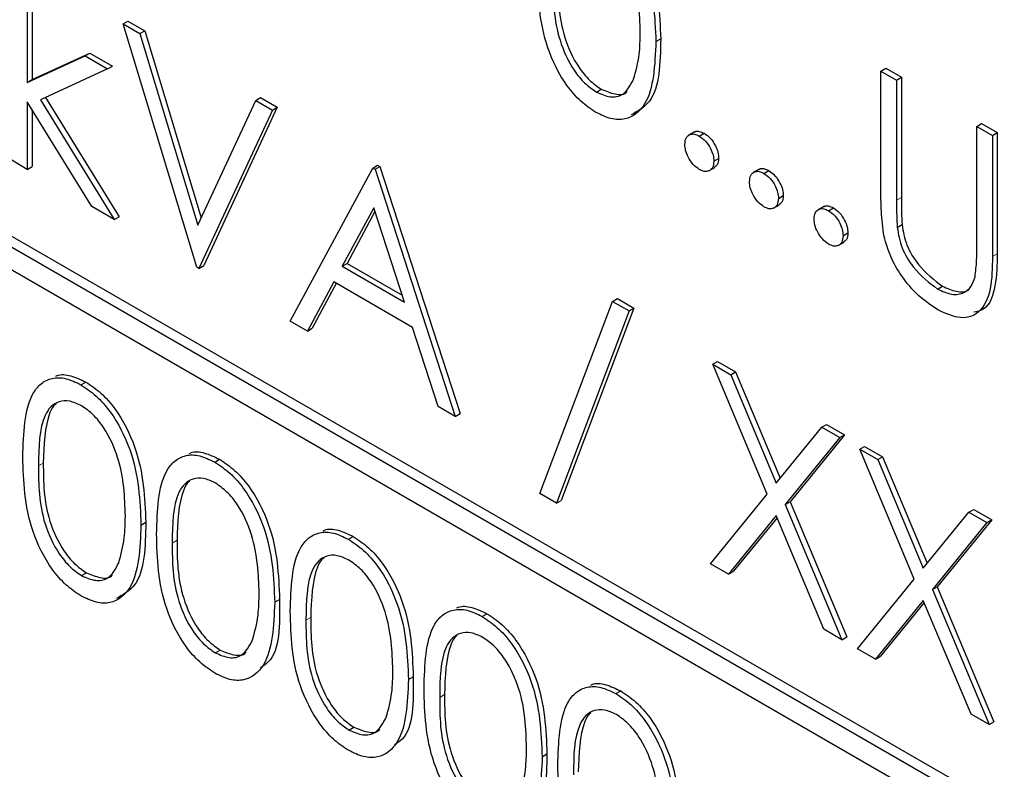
# Paper-space layout 'Blatt4' of a CAD drawing. Header units: millimetres. Extents: x 5 to 418, y 2 to 292.
# Tile 27 of 59: x 89.5 to 92.39, y 190.94 to 193.14. Entities that reach past the tile are written whole.
import ezdxf

# ---------------------------------------------------------------- set-up
doc = ezdxf.new("R2010")
doc.units = ezdxf.units.MM

psp = doc.layouts.new('Blatt4')

# ---------------------------------------------------------------- linework, layer by layer
at = {"color": 7, "linetype": 'Continuous', "lineweight": 25}
for p, q in [((99.104, 186.9475), (85.5276, 194.785)), ((99.0757, 186.9312), (85.4993, 194.7687)), ((85.4993, 194.7034), (99.0757, 186.8659)), ((89.5251, 193.3027), (89.5251, 192.9541)), ((89.5393, 193.3109), (89.5393, 192.9623)), ((89.8058, 193.1256), (89.8199, 193.1338)), ((89.8199, 193.1338), (89.8689, 193.1055)), ((89.8058, 193.1256), (89.8548, 193.0973)), ((90.0212, 192.4133), (89.8058, 193.1256)), ((89.8548, 193.0973), (89.8689, 193.1055)), ((89.8689, 193.1055), (90.0345, 192.5577)), ((89.8548, 193.0973), (90.0245, 192.5361)), ((91.3658, 193.074), (91.3799, 193.0822)), ((89.5251, 192.9541), (89.6944, 193.0316)), ((89.5393, 192.9623), (89.7086, 193.0398)), ((89.6944, 193.0316), (89.7086, 193.0398)), ((89.6944, 193.0316), (89.7601, 192.9937)), ((89.7086, 193.0398), (89.7743, 193.0018)), ((89.7601, 192.9937), (89.5637, 192.9036)), ((89.7601, 192.9937), (89.7743, 193.0018)), ((92.025, 192.9876), (92.0392, 192.9958)), ((92.025, 192.9876), (92.0707, 192.9612)), ((92.025, 192.6325), (92.025, 192.9876)), ((92.0392, 192.9958), (92.0849, 192.9694)), ((89.5251, 192.9541), (89.5393, 192.9623)), ((92.0707, 192.9612), (92.0849, 192.9694)), ((92.0707, 192.9612), (92.0707, 192.609)), ((92.0849, 192.9694), (92.0849, 192.6172)), ((91.1916, 192.9261), (91.2057, 192.9342)), ((89.7141, 192.5906), (89.5251, 192.8977)), ((89.5251, 192.8977), (89.5251, 192.6997)), ((89.5637, 192.9036), (89.7797, 192.5528)), ((89.5786, 192.9104), (89.7938, 192.5609)), ((90.0245, 192.5361), (90.1942, 192.9014)), ((90.1942, 192.9014), (90.2083, 192.9096)), ((90.1942, 192.9014), (90.2431, 192.8731)), ((90.2083, 192.9096), (90.2573, 192.8813)), ((89.5393, 192.8747), (89.5393, 192.7079)), ((90.2431, 192.8731), (90.0277, 192.4096)), ((90.2573, 192.8813), (90.0419, 192.4177)), ((90.2431, 192.8731), (90.2573, 192.8813)), ((92.3057, 192.8256), (92.3198, 192.8338)), ((92.3057, 192.4733), (92.3057, 192.8256)), ((92.3057, 192.8256), (92.3514, 192.7992)), ((92.3198, 192.8338), (92.3655, 192.8074)), ((91.479, 192.8095), (91.4613, 192.7993)), ((91.4931, 192.7972), (91.5072, 192.8054)), ((92.3514, 192.7992), (92.3655, 192.8074)), ((92.3514, 192.7992), (92.3514, 192.4441)), ((92.3655, 192.8074), (92.3655, 192.4523)), ((89.5251, 192.6997), (89.4794, 192.7261)), ((91.5355, 192.7238), (91.5496, 192.7319)), ((89.5251, 192.6997), (89.5393, 192.7079)), ((90.2953, 192.2551), (90.5368, 192.7036)), ((90.5368, 192.7036), (90.551, 192.7117)), ((90.5368, 192.7036), (90.5434, 192.6998)), ((90.5434, 192.6998), (90.5575, 192.708)), ((90.5434, 192.6998), (90.7783, 191.9762)), ((90.551, 192.7117), (90.5575, 192.708)), ((90.5575, 192.708), (90.7925, 191.9844)), ((91.5211, 192.6952), (91.5388, 192.7054)), ((91.6683, 192.7002), (91.6506, 192.69)), ((91.6824, 192.688), (91.6965, 192.6961)), ((91.7248, 192.6145), (91.7389, 192.6227)), ((89.7797, 192.5528), (89.7141, 192.5906)), ((90.5396, 192.5874), (90.4474, 192.416)), ((90.6293, 192.311), (90.5396, 192.5874)), ((91.7104, 192.5859), (91.728, 192.5961)), ((91.8576, 192.591), (91.8399, 192.5808)), ((91.8716, 192.5787), (91.8858, 192.5869)), ((89.7797, 192.5528), (89.7938, 192.5609)), ((90.5433, 192.5761), (90.4615, 192.4242)), ((92.0728, 192.5296), (92.0869, 192.5378)), ((91.9141, 192.5052), (91.9282, 192.5134)), ((91.8997, 192.4766), (91.9173, 192.4868)), ((90.0277, 192.4096), (90.0212, 192.4133)), ((90.0277, 192.4096), (90.0419, 192.4177)), ((90.4474, 192.416), (90.4615, 192.4242)), ((90.4474, 192.416), (90.6293, 192.311)), ((90.4615, 192.4242), (90.6228, 192.3311)), ((90.4226, 192.37), (90.3452, 192.2263)), ((90.43, 192.3657), (90.3593, 192.2345)), ((90.6534, 192.2368), (90.4226, 192.37)), ((92.1907, 192.3493), (92.2048, 192.3575)), ((91.2393, 192.3131), (91.2535, 192.3213)), ((91.2535, 192.3213), (91.3016, 192.2935)), ((91.0264, 191.7501), (91.2393, 192.3131)), ((91.3016, 192.2935), (91.0887, 191.7305)), ((91.2393, 192.3131), (91.2875, 192.2853)), ((91.2875, 192.2853), (91.3016, 192.2935)), ((91.2875, 192.2853), (91.0745, 191.7224)), ((90.3452, 192.2263), (90.2953, 192.2551)), ((90.3452, 192.2263), (90.3593, 192.2345)), ((90.7287, 192.0049), (90.6534, 192.2368)), ((91.5322, 192.1289), (91.5464, 192.1371)), ((91.5322, 192.1289), (91.585, 192.0985)), ((91.6919, 191.7487), (91.5322, 192.1289)), ((91.5464, 192.1371), (91.5991, 192.1067)), ((91.585, 192.0985), (91.5991, 192.1067)), ((91.585, 192.0985), (91.7183, 191.7811)), ((91.5991, 192.1067), (91.7298, 191.7953)), ((89.6823, 192.0688), (89.6964, 192.077)), ((90.7783, 191.9762), (90.7287, 192.0049)), ((90.7783, 191.9762), (90.7925, 191.9844)), ((91.8515, 191.9446), (91.8657, 191.9528)), ((91.8657, 191.9528), (91.9184, 191.9223)), ((91.7183, 191.7811), (91.8515, 191.9446)), ((91.9184, 191.9223), (91.7588, 191.7264)), ((91.8515, 191.9446), (91.9043, 191.9142)), ((91.9043, 191.9142), (91.9184, 191.9223)), ((91.9043, 191.9142), (91.7447, 191.7182)), ((91.963, 191.8803), (91.9772, 191.8884)), ((91.9772, 191.8884), (92.0299, 191.858)), ((91.963, 191.8803), (92.0157, 191.8498)), ((92.1227, 191.5), (91.963, 191.8803)), ((90.0739, 191.8427), (90.0881, 191.8509)), ((92.0157, 191.8498), (92.0299, 191.858)), ((92.0157, 191.8498), (92.149, 191.5324)), ((92.0299, 191.858), (92.1606, 191.5466)), ((91.0745, 191.7224), (91.0264, 191.7501)), ((91.5257, 191.5448), (91.6919, 191.7487)), ((91.0745, 191.7224), (91.0887, 191.7305)), ((91.7447, 191.7182), (91.7588, 191.7264)), ((91.7447, 191.7182), (91.9108, 191.3225)), ((91.7588, 191.7264), (91.9249, 191.3307)), ((92.149, 191.5324), (92.2823, 191.6959)), ((92.2823, 191.6959), (92.2965, 191.7041)), ((92.2823, 191.6959), (92.3351, 191.6655)), ((92.2965, 191.7041), (92.3492, 191.6736)), ((89.858, 191.6581), (89.8722, 191.6663)), ((91.7183, 191.6859), (91.5784, 191.5144)), ((91.7208, 191.6798), (91.5926, 191.5225)), ((91.8581, 191.3529), (91.7183, 191.6859)), ((92.3351, 191.6655), (92.1755, 191.4695)), ((92.3492, 191.6736), (92.1896, 191.4777)), ((92.3351, 191.6655), (92.3492, 191.6736)), ((90.4656, 191.6166), (90.4797, 191.6248)), ((91.5784, 191.5144), (91.5257, 191.5448)), ((89.6838, 191.5102), (89.698, 191.5183)), ((91.5784, 191.5144), (91.5926, 191.5225)), ((91.9565, 191.2961), (92.1227, 191.5)), ((92.1755, 191.4695), (92.1896, 191.4777)), ((92.1755, 191.4695), (92.3416, 191.0738)), ((92.1896, 191.4777), (92.3557, 191.082)), ((90.2496, 191.432), (90.2638, 191.4402)), ((92.149, 191.4372), (92.0092, 191.2657)), ((92.1516, 191.4312), (92.0234, 191.2738)), ((92.2889, 191.1042), (92.149, 191.4372)), ((90.8572, 191.3906), (90.8713, 191.3987)), ((91.9108, 191.3225), (91.8581, 191.3529)), ((91.9108, 191.3225), (91.9249, 191.3307)), ((90.0755, 191.2841), (90.0896, 191.2922)), ((92.0092, 191.2657), (91.9565, 191.2961)), ((92.0092, 191.2657), (92.0234, 191.2738)), ((90.6413, 191.2059), (90.6554, 191.2141)), ((91.2488, 191.1645), (91.2629, 191.1726)), ((92.3416, 191.0738), (92.2889, 191.1042)), ((92.3416, 191.0738), (92.3557, 191.082)), ((90.4671, 191.058), (90.4812, 191.0662)), ((91.0329, 190.9799), (91.047, 190.988))]:
    psp.add_line(p, q, dxfattribs=at)
at = {"color": 7, "linetype": 'Continuous', "lineweight": 18}
for p, q in [((92.0707, 192.609), (92.0849, 192.6172)), ((92.3514, 192.4441), (92.3655, 192.4523)), ((89.5578, 191.8317), (89.5719, 191.8398)), ((89.9494, 191.6056), (89.9635, 191.6137)), ((90.341, 191.3795), (90.3552, 191.3877)), ((90.7327, 191.1534), (90.7468, 191.1616))]:
    psp.add_line(p, q, dxfattribs=at)
psp.add_open_spline([(76.4319, 210.5832), (78.508, 209.2545), (82.6612, 206.5964), (90.2446, 202.0212), (99.2117, 196.873), (106.2776, 193.1669), (109.8128, 191.3127)], degree=3, knots=[0, 0, 0, 0, 0.1970476, 0.3942021, 0.6969067, 1, 1, 1, 1], dxfattribs=at)
at = {"color": 7, "linetype": 'Continuous', "lineweight": 25}
for points, knots in [([(76.5983, 210.2204), (77.9548, 209.3468), (80.8923, 207.4549), (85.5215, 204.5997), (90.4663, 201.6459), (95.5049, 198.7409), (100.6343, 195.8873), (105.4568, 193.2869), (108.6058, 191.6618), (109.9842, 190.9505)], [0, 0, 0, 0, 0.129176, 0.279748, 0.430402, 0.581177, 0.731953, 0.88267, 1, 1, 1, 1]), ([(91.1901, 193.4847), (91.205, 193.4747), (91.235, 193.4546), (91.2896, 193.3924), (91.3585, 193.2546), (91.3629, 193.1462), (91.3658, 193.074)], [0, 0, 0, 0, 0.1256, 0.251197, 0.500581, 1, 1, 1, 1]), ([(91.2042, 193.4929), (91.2192, 193.4828), (91.2492, 193.4628), (91.3038, 193.4005), (91.3726, 193.2627), (91.377, 193.1544), (91.3799, 193.0822)], [0, 0, 0, 0, 0.1256, 0.251197, 0.500581, 1, 1, 1, 1]), ([(91.3201, 193.1006), (91.3182, 193.1563), (91.3154, 193.2397), (91.2677, 193.348), (91.2266, 193.3991), (91.2032, 193.4154), (91.1916, 193.4235)], [0, 0, 0, 0, 0.500072, 0.749021, 0.874598, 1, 1, 1, 1]), ([(91.1901, 192.8666), (91.1752, 192.8766), (91.1455, 192.8966), (91.0914, 192.9586), (91.0246, 193.0959), (91.0217, 193.2026), (91.0198, 193.2737)], [0, 0, 0, 0, 0.125551, 0.25109, 0.50025, 1, 1, 1, 1]), ([(91.0655, 193.2476), (91.0659, 193.1924), (91.0665, 193.1098), (91.1154, 193.0013), (91.1566, 192.9506), (91.1799, 192.9342), (91.1916, 192.9261)], [0, 0, 0, 0, 0.500291, 0.749086, 0.874606, 1, 1, 1, 1]), ([(91.0797, 193.2557), (91.0801, 193.2006), (91.0806, 193.1179), (91.1295, 193.0095), (91.1708, 192.9587), (91.1941, 192.9424), (91.2057, 192.9342)], [0, 0, 0, 0, 0.500291, 0.749086, 0.874606, 1, 1, 1, 1]), ([(91.3008, 192.9639), (91.3073, 192.9873), (91.3189, 193.029), (91.3197, 193.0787), (91.3201, 193.1006)], [0, 0, 0, 0, 0.559599, 1, 1, 1, 1]), ([(91.3658, 193.074), (91.3629, 193.0051), (91.3587, 192.9018), (91.2895, 192.8442), (91.235, 192.8449), (91.205, 192.8594), (91.1901, 192.8666)], [0, 0, 0, 0, 0.499407, 0.748743, 0.874372, 1, 1, 1, 1]), ([(91.3799, 193.0822), (91.3785, 193.0105), (91.3763, 192.9061), (91.3136, 192.8704), (91.2939, 192.8592)], [0, 0, 0, 0, 0.6868398, 1, 1, 1, 1]), ([(91.1916, 192.9261), (91.2055, 192.92), (91.2333, 192.908), (91.2763, 192.9168), (91.2915, 192.9461), (91.3008, 192.9639)], [0, 0, 0, 0, 0.280257, 0.560781, 1, 1, 1, 1]), ([(91.2057, 192.9342), (91.2193, 192.9287), (91.2465, 192.9177), (91.2743, 192.9176), (91.2817, 192.9276), (91.2819, 192.9279)], [0, 0, 0, 0, 0.492383, 0.985234, 1, 1, 1, 1]), ([(91.4777, 192.8077), (91.4785, 192.8085), (91.4821, 192.8122), (91.4927, 192.8121), (91.5024, 192.8076), (91.5072, 192.8054)], [0, 0, 0, 0, 0.1165381, 0.5580897, 1, 1, 1, 1]), ([(91.4506, 192.7727), (91.4514, 192.7795), (91.4529, 192.7931), (91.4644, 192.8025), (91.4783, 192.8043), (91.4881, 192.7996), (91.4931, 192.7972)], [0, 0, 0, 0, 0.279576, 0.559284, 0.779552, 1, 1, 1, 1]), ([(91.4931, 192.7972), (91.4993, 192.7928), (91.5119, 192.7839), (91.5256, 192.7625), (91.5343, 192.7415), (91.5351, 192.7297), (91.5355, 192.7238)], [0, 0, 0, 0, 0.2796016, 0.559212, 0.7794752, 1, 1, 1, 1]), ([(91.5072, 192.8054), (91.5135, 192.801), (91.526, 192.7921), (91.5398, 192.7707), (91.5485, 192.7497), (91.5492, 192.7379), (91.5496, 192.7319)], [0, 0, 0, 0, 0.2796016, 0.559212, 0.7794752, 1, 1, 1, 1]), ([(91.4931, 192.6993), (91.4868, 192.7038), (91.4743, 192.7127), (91.4605, 192.734), (91.452, 192.755), (91.4511, 192.7668), (91.4506, 192.7727)], [0, 0, 0, 0, 0.279581, 0.559143, 0.779575, 1, 1, 1, 1]), ([(91.5496, 192.7319), (91.549, 192.7249), (91.5479, 192.7123), (91.54, 192.7073), (91.5365, 192.7051)], [0, 0, 0, 0, 0.554441, 1, 1, 1, 1]), ([(91.5355, 192.7238), (91.5348, 192.717), (91.5333, 192.7034), (91.5217, 192.6941), (91.5078, 192.6923), (91.498, 192.6969), (91.4931, 192.6993)], [0, 0, 0, 0, 0.279469, 0.559358, 0.779674, 1, 1, 1, 1]), ([(91.667, 192.6985), (91.6678, 192.6992), (91.6714, 192.7029), (91.682, 192.7028), (91.6917, 192.6984), (91.6965, 192.6961)], [0, 0, 0, 0, 0.1165381, 0.5580897, 1, 1, 1, 1]), ([(91.6965, 192.6961), (91.7028, 192.6917), (91.7153, 192.6828), (91.729, 192.6614), (91.7378, 192.6404), (91.7385, 192.6286), (91.7389, 192.6227)], [0, 0, 0, 0, 0.2796016, 0.559212, 0.7794752, 1, 1, 1, 1]), ([(91.6399, 192.6635), (91.6407, 192.6703), (91.6422, 192.6839), (91.6537, 192.6932), (91.6676, 192.695), (91.6774, 192.6903), (91.6824, 192.688)], [0, 0, 0, 0, 0.279576, 0.559284, 0.779552, 1, 1, 1, 1]), ([(91.6824, 192.688), (91.6886, 192.6835), (91.7012, 192.6746), (91.7149, 192.6532), (91.7236, 192.6323), (91.7244, 192.6204), (91.7248, 192.6145)], [0, 0, 0, 0, 0.2796016, 0.559212, 0.7794752, 1, 1, 1, 1]), ([(91.6824, 192.59), (91.6761, 192.5945), (91.6636, 192.6035), (91.6498, 192.6247), (91.6413, 192.6457), (91.6404, 192.6575), (91.6399, 192.6635)], [0, 0, 0, 0, 0.279581, 0.559143, 0.779575, 1, 1, 1, 1]), ([(91.7248, 192.6145), (91.724, 192.6077), (91.7226, 192.5941), (91.711, 192.5849), (91.6971, 192.583), (91.6873, 192.5877), (91.6824, 192.59)], [0, 0, 0, 0, 0.279469, 0.559358, 0.779674, 1, 1, 1, 1]), ([(91.7389, 192.6227), (91.7383, 192.6157), (91.7372, 192.6031), (91.7293, 192.598), (91.7258, 192.5958)], [0, 0, 0, 0, 0.554441, 1, 1, 1, 1]), ([(92.0341, 192.5034), (92.0308, 192.5282), (92.025, 192.5727), (92.025, 192.6142), (92.025, 192.6325)], [0, 0, 0, 0, 0.559499, 1, 1, 1, 1]), ([(92.0707, 192.609), (92.0707, 192.5944), (92.0706, 192.5683), (92.0721, 192.5414), (92.0728, 192.5296)], [0, 0, 0, 0, 0.560124, 1, 1, 1, 1]), ([(92.0849, 192.6172), (92.0848, 192.6026), (92.0847, 192.5765), (92.0862, 192.5496), (92.0869, 192.5378)], [0, 0, 0, 0, 0.560124, 1, 1, 1, 1]), ([(91.8292, 192.5542), (91.83, 192.561), (91.8314, 192.5746), (91.843, 192.5839), (91.8569, 192.5857), (91.8667, 192.581), (91.8716, 192.5787)], [0, 0, 0, 0, 0.279576, 0.559284, 0.779552, 1, 1, 1, 1]), ([(91.8563, 192.5892), (91.8571, 192.59), (91.8607, 192.5936), (91.8713, 192.5935), (91.8809, 192.5891), (91.8858, 192.5869)], [0, 0, 0, 0, 0.116538, 0.55809, 1, 1, 1, 1]), ([(91.8858, 192.5869), (91.8921, 192.5824), (91.9046, 192.5735), (91.9183, 192.5521), (91.927, 192.5311), (91.9278, 192.5193), (91.9282, 192.5134)], [0, 0, 0, 0, 0.2796016, 0.559212, 0.7794752, 1, 1, 1, 1]), ([(91.8716, 192.4807), (91.8654, 192.4852), (91.8529, 192.4942), (91.8391, 192.5155), (91.8306, 192.5364), (91.8297, 192.5483), (91.8292, 192.5542)], [0, 0, 0, 0, 0.279581, 0.559143, 0.779575, 1, 1, 1, 1]), ([(91.8716, 192.5787), (91.8779, 192.5743), (91.8905, 192.5654), (91.9042, 192.544), (91.9129, 192.523), (91.9137, 192.5111), (91.9141, 192.5052)], [0, 0, 0, 0, 0.2796016, 0.559212, 0.7794752, 1, 1, 1, 1]), ([(92.0728, 192.5296), (92.076, 192.5098), (92.0825, 192.4702), (92.1261, 192.3987), (92.1662, 192.3681), (92.1907, 192.3493)], [0, 0, 0, 0, 0.281057, 0.560821, 1, 1, 1, 1]), ([(92.0869, 192.5378), (92.0901, 192.5179), (92.0966, 192.4783), (92.1402, 192.4069), (92.1803, 192.3762), (92.2048, 192.3575)], [0, 0, 0, 0, 0.281057, 0.560821, 1, 1, 1, 1]), ([(91.9141, 192.5052), (91.9133, 192.4984), (91.9118, 192.4848), (91.9003, 192.4756), (91.8864, 192.4737), (91.8766, 192.4784), (91.8716, 192.4807)], [0, 0, 0, 0, 0.2794691, 0.5593578, 0.7796739, 1, 1, 1, 1]), ([(91.9282, 192.5134), (91.9276, 192.5064), (91.9265, 192.4938), (91.9186, 192.4888), (91.9151, 192.4865)], [0, 0, 0, 0, 0.554441, 1, 1, 1, 1]), ([(92.1932, 192.2875), (92.1739, 192.3002), (92.1352, 192.3256), (92.0865, 192.3829), (92.0508, 192.4446), (92.0397, 192.4838), (92.0341, 192.5034)], [0, 0, 0, 0, 0.280221, 0.559914, 0.779952, 1, 1, 1, 1]), ([(92.3005, 192.3851), (92.3024, 192.4009), (92.3059, 192.4292), (92.3057, 192.4599), (92.3057, 192.4733)], [0, 0, 0, 0, 0.559624, 1, 1, 1, 1]), ([(92.3514, 192.4441), (92.351, 192.4116), (92.3501, 192.347), (92.3194, 192.2779), (92.2601, 192.2572), (92.2155, 192.2774), (92.1932, 192.2875)], [0, 0, 0, 0, 0.281655, 0.560111, 0.78008, 1, 1, 1, 1]), ([(92.3655, 192.4523), (92.3648, 192.4204), (92.3635, 192.3568), (92.3398, 192.2901), (92.3064, 192.2833), (92.2966, 192.2813)], [0, 0, 0, 0, 0.41567, 0.82662, 1, 1, 1, 1]), ([(92.1907, 192.3493), (92.2047, 192.343), (92.2328, 192.3302), (92.2667, 192.3355), (92.2899, 192.3548), (92.2969, 192.375), (92.3005, 192.3851)], [0, 0, 0, 0, 0.279787, 0.559377, 0.779569, 1, 1, 1, 1]), ([(92.2048, 192.3575), (92.2186, 192.3514), (92.2463, 192.3393), (92.2741, 192.3402), (92.2836, 192.3489), (92.2846, 192.3497)], [0, 0, 0, 0, 0.473792, 0.947251, 1, 1, 1, 1]), ([(89.5121, 191.8578), (89.514, 191.9269), (89.5165, 192.0133), (89.564, 192.0742), (89.597, 192.0902), (89.6376, 192.0904), (89.6674, 192.076), (89.6823, 192.0688)], [0, 0, 0, 0, 0.498702, 0.624177, 0.749467, 0.874745, 1, 1, 1, 1]), ([(89.6084, 192.0938), (89.6097, 192.0945), (89.6218, 192.1007), (89.6523, 192.0977), (89.6817, 192.0839), (89.6964, 192.077)], [0, 0, 0, 0, 0.057969, 0.529028, 1, 1, 1, 1]), ([(89.6823, 192.0688), (89.6973, 192.0588), (89.7272, 192.0387), (89.7819, 191.9765), (89.8507, 191.8387), (89.8551, 191.7303), (89.858, 191.6581)], [0, 0, 0, 0, 0.1256, 0.251197, 0.500581, 1, 1, 1, 1]), ([(89.6964, 192.077), (89.7114, 192.0669), (89.7414, 192.0469), (89.796, 191.9846), (89.8648, 191.8468), (89.8692, 191.7385), (89.8722, 191.6663)], [0, 0, 0, 0, 0.1256, 0.251197, 0.500581, 1, 1, 1, 1]), ([(89.6838, 192.0076), (89.6722, 192.013), (89.6488, 192.0238), (89.6178, 192.021), (89.5931, 192.0064), (89.5595, 191.9542), (89.5585, 191.8861), (89.5578, 191.8317)], [0, 0, 0, 0, 0.125139, 0.250418, 0.375519, 0.500847, 1, 1, 1, 1]), ([(89.6091, 192.013), (89.609, 192.0128), (89.6006, 192.0079), (89.5758, 191.9589), (89.5736, 191.8927), (89.5719, 191.8398)], [0, 0, 0, 0, 0.004517, 0.204302, 1, 1, 1, 1]), ([(89.8123, 191.6847), (89.8104, 191.7404), (89.8076, 191.8238), (89.76, 191.9321), (89.7188, 191.9832), (89.6955, 191.9995), (89.6838, 192.0076)], [0, 0, 0, 0, 0.500072, 0.749021, 0.874598, 1, 1, 1, 1]), ([(89.9037, 191.6317), (89.9057, 191.7008), (89.9081, 191.7872), (89.9556, 191.8481), (89.9886, 191.8641), (90.0293, 191.8643), (90.059, 191.8499), (90.0739, 191.8427)], [0, 0, 0, 0, 0.498702, 0.624177, 0.749467, 0.874745, 1, 1, 1, 1]), ([(90, 191.8677), (90.0013, 191.8684), (90.0135, 191.8746), (90.0439, 191.8716), (90.0733, 191.8578), (90.0881, 191.8509)], [0, 0, 0, 0, 0.057969, 0.529028, 1, 1, 1, 1]), ([(89.6823, 191.4507), (89.6674, 191.4607), (89.6377, 191.4807), (89.5837, 191.5427), (89.5168, 191.68), (89.514, 191.7867), (89.5121, 191.8578)], [0, 0, 0, 0, 0.125551, 0.25109, 0.50025, 1, 1, 1, 1]), ([(89.5578, 191.8317), (89.5581, 191.7765), (89.5587, 191.6939), (89.6076, 191.5854), (89.6489, 191.5347), (89.6722, 191.5183), (89.6838, 191.5102)], [0, 0, 0, 0, 0.500291, 0.749086, 0.874606, 1, 1, 1, 1]), ([(89.5719, 191.8398), (89.5723, 191.7847), (89.5728, 191.702), (89.6217, 191.5936), (89.663, 191.5428), (89.6863, 191.5265), (89.698, 191.5183)], [0, 0, 0, 0, 0.500291, 0.749086, 0.874606, 1, 1, 1, 1]), ([(90.0739, 191.8427), (90.0889, 191.8327), (90.1189, 191.8126), (90.1735, 191.7504), (90.2423, 191.6126), (90.2467, 191.5043), (90.2496, 191.432)], [0, 0, 0, 0, 0.1256, 0.251197, 0.500581, 1, 1, 1, 1]), ([(90.0881, 191.8509), (90.103, 191.8409), (90.133, 191.8208), (90.1876, 191.7586), (90.2565, 191.6208), (90.2609, 191.5124), (90.2638, 191.4402)], [0, 0, 0, 0, 0.1256, 0.251197, 0.500581, 1, 1, 1, 1]), ([(90.0755, 191.7815), (90.0638, 191.7869), (90.0404, 191.7977), (90.0095, 191.7949), (89.9848, 191.7803), (89.9511, 191.7281), (89.9501, 191.66), (89.9494, 191.6056)], [0, 0, 0, 0, 0.125139, 0.250418, 0.375519, 0.500847, 1, 1, 1, 1]), ([(90.0008, 191.7869), (90.0006, 191.7868), (89.9922, 191.7818), (89.9674, 191.7328), (89.9653, 191.6666), (89.9635, 191.6137)], [0, 0, 0, 0, 0.004517, 0.204302, 1, 1, 1, 1]), ([(90.204, 191.4586), (90.2021, 191.5143), (90.1992, 191.5977), (90.1516, 191.706), (90.1104, 191.7571), (90.0871, 191.7734), (90.0755, 191.7815)], [0, 0, 0, 0, 0.500072, 0.749021, 0.874598, 1, 1, 1, 1]), ([(89.858, 191.6581), (89.8552, 191.5892), (89.8509, 191.4859), (89.7817, 191.4283), (89.7272, 191.429), (89.6973, 191.4435), (89.6823, 191.4507)], [0, 0, 0, 0, 0.4994065, 0.7487427, 0.8743724, 1, 1, 1, 1]), ([(89.8722, 191.6663), (89.8707, 191.5946), (89.8685, 191.4902), (89.8058, 191.4545), (89.7862, 191.4433)], [0, 0, 0, 0, 0.68684, 1, 1, 1, 1]), ([(89.7931, 191.548), (89.7995, 191.5714), (89.8111, 191.6131), (89.812, 191.6628), (89.8123, 191.6847)], [0, 0, 0, 0, 0.5595988, 1, 1, 1, 1]), ([(90.0739, 191.2247), (90.0591, 191.2346), (90.0293, 191.2546), (89.9753, 191.3166), (89.9084, 191.454), (89.9056, 191.5606), (89.9037, 191.6317)], [0, 0, 0, 0, 0.125551, 0.25109, 0.50025, 1, 1, 1, 1]), ([(90.2953, 191.4056), (90.2973, 191.4747), (90.2998, 191.5611), (90.3472, 191.6221), (90.3803, 191.6381), (90.4209, 191.6382), (90.4507, 191.6238), (90.4656, 191.6166)], [0, 0, 0, 0, 0.498702, 0.624177, 0.749467, 0.874745, 1, 1, 1, 1]), ([(90.3916, 191.6416), (90.393, 191.6423), (90.4051, 191.6485), (90.4355, 191.6455), (90.465, 191.6317), (90.4797, 191.6248)], [0, 0, 0, 0, 0.057969, 0.529028, 1, 1, 1, 1]), ([(89.9494, 191.6056), (89.9498, 191.5504), (89.9503, 191.4678), (89.9992, 191.3593), (90.0405, 191.3086), (90.0638, 191.2922), (90.0755, 191.2841)], [0, 0, 0, 0, 0.500291, 0.749086, 0.874606, 1, 1, 1, 1]), ([(89.9635, 191.6137), (89.9639, 191.5586), (89.9645, 191.476), (90.0134, 191.3675), (90.0547, 191.3168), (90.078, 191.3004), (90.0896, 191.2922)], [0, 0, 0, 0, 0.500291, 0.749086, 0.874606, 1, 1, 1, 1]), ([(90.4656, 191.6166), (90.4805, 191.6066), (90.5105, 191.5865), (90.5651, 191.5243), (90.6339, 191.3865), (90.6383, 191.2782), (90.6413, 191.2059)], [0, 0, 0, 0, 0.1256, 0.251197, 0.500581, 1, 1, 1, 1]), ([(90.4797, 191.6248), (90.4947, 191.6148), (90.5246, 191.5947), (90.5793, 191.5325), (90.6481, 191.3947), (90.6525, 191.2863), (90.6554, 191.2141)], [0, 0, 0, 0, 0.1256, 0.251197, 0.500581, 1, 1, 1, 1]), ([(90.4671, 191.5555), (90.4554, 191.5609), (90.4321, 191.5716), (90.4011, 191.5688), (90.3764, 191.5542), (90.3427, 191.502), (90.3418, 191.4339), (90.341, 191.3795)], [0, 0, 0, 0, 0.125139, 0.250418, 0.375519, 0.500847, 1, 1, 1, 1]), ([(89.6838, 191.5102), (89.6977, 191.5042), (89.7256, 191.4921), (89.7685, 191.5009), (89.7838, 191.5302), (89.7931, 191.548)], [0, 0, 0, 0, 0.280257, 0.560781, 1, 1, 1, 1]), ([(90.3924, 191.5608), (90.3922, 191.5607), (90.3839, 191.5557), (90.3591, 191.5067), (90.3569, 191.4405), (90.3552, 191.3877)], [0, 0, 0, 0, 0.004517, 0.204302, 1, 1, 1, 1]), ([(90.5956, 191.2325), (90.5937, 191.2882), (90.5909, 191.3716), (90.5432, 191.4799), (90.502, 191.531), (90.4787, 191.5473), (90.4671, 191.5555)], [0, 0, 0, 0, 0.500072, 0.749021, 0.874598, 1, 1, 1, 1]), ([(89.698, 191.5183), (89.7115, 191.5128), (89.7387, 191.5018), (89.7666, 191.5017), (89.7739, 191.5117), (89.7741, 191.512)], [0, 0, 0, 0, 0.492383, 0.985234, 1, 1, 1, 1]), ([(90.1847, 191.322), (90.1912, 191.3453), (90.2028, 191.3871), (90.2036, 191.4367), (90.204, 191.4586)], [0, 0, 0, 0, 0.559599, 1, 1, 1, 1]), ([(90.2496, 191.432), (90.2468, 191.3631), (90.2425, 191.2598), (90.1733, 191.2023), (90.1188, 191.2029), (90.0889, 191.2174), (90.0739, 191.2247)], [0, 0, 0, 0, 0.4994065, 0.7487427, 0.8743724, 1, 1, 1, 1]), ([(90.2638, 191.4402), (90.2644, 191.3661), (90.2652, 191.2777), (90.2163, 191.2456), (90.2084, 191.2405)], [0, 0, 0, 0, 0.83825, 1, 1, 1, 1]), ([(90.4656, 190.9986), (90.4507, 191.0086), (90.421, 191.0285), (90.3669, 191.0905), (90.3, 191.2279), (90.2972, 191.3345), (90.2953, 191.4056)], [0, 0, 0, 0, 0.125551, 0.25109, 0.50025, 1, 1, 1, 1]), ([(90.687, 191.1796), (90.6889, 191.2486), (90.6914, 191.3351), (90.7388, 191.396), (90.7719, 191.412), (90.8125, 191.4121), (90.8423, 191.3978), (90.8572, 191.3906)], [0, 0, 0, 0, 0.498702, 0.624177, 0.749467, 0.874745, 1, 1, 1, 1]), ([(90.7833, 191.4156), (90.7846, 191.4162), (90.7967, 191.4224), (90.8271, 191.4194), (90.8566, 191.4056), (90.8713, 191.3987)], [0, 0, 0, 0, 0.057969, 0.529028, 1, 1, 1, 1]), ([(90.8713, 191.3987), (90.8863, 191.3887), (90.9163, 191.3686), (90.9709, 191.3064), (91.0397, 191.1686), (91.0441, 191.0603), (91.047, 190.988)], [0, 0, 0, 0, 0.1256, 0.251197, 0.500581, 1, 1, 1, 1]), ([(90.341, 191.3795), (90.3414, 191.3243), (90.342, 191.2417), (90.3908, 191.1332), (90.4321, 191.0825), (90.4554, 191.0662), (90.4671, 191.058)], [0, 0, 0, 0, 0.500291, 0.749086, 0.874606, 1, 1, 1, 1]), ([(90.3552, 191.3877), (90.3555, 191.3325), (90.3561, 191.2499), (90.405, 191.1414), (90.4463, 191.0907), (90.4696, 191.0743), (90.4812, 191.0662)], [0, 0, 0, 0, 0.500291, 0.749086, 0.874606, 1, 1, 1, 1]), ([(90.8572, 191.3906), (90.8722, 191.3805), (90.9021, 191.3605), (90.9568, 191.2982), (91.0256, 191.1604), (91.03, 191.0521), (91.0329, 190.9799)], [0, 0, 0, 0, 0.1256, 0.251197, 0.500581, 1, 1, 1, 1]), ([(90.8587, 191.3294), (90.847, 191.3348), (90.8237, 191.3456), (90.7927, 191.3428), (90.768, 191.3281), (90.7343, 191.276), (90.7334, 191.2079), (90.7327, 191.1534)], [0, 0, 0, 0, 0.125139, 0.250418, 0.375519, 0.500847, 1, 1, 1, 1]), ([(90.0755, 191.2841), (90.0894, 191.2781), (90.1172, 191.266), (90.1602, 191.2748), (90.1754, 191.3041), (90.1847, 191.322)], [0, 0, 0, 0, 0.280257, 0.560781, 1, 1, 1, 1]), ([(90.784, 191.3347), (90.7838, 191.3346), (90.7755, 191.3297), (90.7507, 191.2806), (90.7485, 191.2145), (90.7468, 191.1616)], [0, 0, 0, 0, 0.004517, 0.204302, 1, 1, 1, 1]), ([(90.9872, 191.0065), (90.9853, 191.0621), (90.9825, 191.1455), (90.9349, 191.2539), (90.8937, 191.3049), (90.8704, 191.3212), (90.8587, 191.3294)], [0, 0, 0, 0, 0.500072, 0.749021, 0.874598, 1, 1, 1, 1]), ([(90.0896, 191.2922), (90.1032, 191.2867), (90.1303, 191.2757), (90.1582, 191.2756), (90.1655, 191.2856), (90.1657, 191.2859)], [0, 0, 0, 0, 0.492383, 0.985234, 1, 1, 1, 1]), ([(90.5763, 191.0959), (90.5828, 191.1192), (90.5944, 191.161), (90.5952, 191.2107), (90.5956, 191.2325)], [0, 0, 0, 0, 0.559599, 1, 1, 1, 1]), ([(90.6413, 191.2059), (90.6384, 191.137), (90.6342, 191.0337), (90.565, 190.9762), (90.5105, 190.9769), (90.4805, 190.9913), (90.4656, 190.9986)], [0, 0, 0, 0, 0.499407, 0.748743, 0.874372, 1, 1, 1, 1]), ([(90.6554, 191.2141), (90.656, 191.14), (90.6568, 191.0516), (90.6079, 191.0196), (90.6, 191.0144)], [0, 0, 0, 0, 0.83825, 1, 1, 1, 1]), ([(91.1749, 191.1895), (91.1762, 191.1902), (91.1883, 191.1964), (91.2188, 191.1933), (91.2482, 191.1795), (91.2629, 191.1726)], [0, 0, 0, 0, 0.057969, 0.529028, 1, 1, 1, 1]), ([(90.8572, 190.7725), (90.8423, 190.7825), (90.8126, 190.8024), (90.7585, 190.8644), (90.6917, 191.0018), (90.6888, 191.1084), (90.687, 191.1796)], [0, 0, 0, 0, 0.1255507, 0.25109, 0.5002501, 1, 1, 1, 1]), ([(91.0786, 190.9535), (91.0806, 191.0225), (91.083, 191.109), (91.1305, 191.1699), (91.1635, 191.1859), (91.2042, 191.1861), (91.2339, 191.1717), (91.2488, 191.1645)], [0, 0, 0, 0, 0.498702, 0.624177, 0.749467, 0.874745, 1, 1, 1, 1]), ([(91.2629, 191.1726), (91.2779, 191.1626), (91.3079, 191.1425), (91.3625, 191.0803), (91.4313, 190.9425), (91.4357, 190.8342), (91.4387, 190.7619)], [0, 0, 0, 0, 0.1256, 0.251197, 0.500581, 1, 1, 1, 1]), ([(90.7327, 191.1534), (90.733, 191.0982), (90.7336, 191.0156), (90.7825, 190.9072), (90.8238, 190.8564), (90.8471, 190.8401), (90.8587, 190.8319)], [0, 0, 0, 0, 0.500291, 0.749086, 0.874606, 1, 1, 1, 1]), ([(90.7468, 191.1616), (90.7472, 191.1064), (90.7477, 191.0238), (90.7966, 190.9153), (90.8379, 190.8646), (90.8612, 190.8482), (90.8729, 190.8401)], [0, 0, 0, 0, 0.500291, 0.749086, 0.874606, 1, 1, 1, 1]), ([(91.2488, 191.1645), (91.2638, 191.1544), (91.2938, 191.1344), (91.3484, 191.0722), (91.4172, 190.9343), (91.4216, 190.826), (91.4245, 190.7538)], [0, 0, 0, 0, 0.1256, 0.251197, 0.500581, 1, 1, 1, 1]), ([(91.2503, 191.1033), (91.2387, 191.1087), (91.2153, 191.1195), (91.1844, 191.1167), (91.1596, 191.102), (91.126, 191.0499), (91.125, 190.9818), (91.1243, 190.9273)], [0, 0, 0, 0, 0.1251388, 0.2504182, 0.3755189, 0.5008471, 1, 1, 1, 1]), ([(90.4671, 191.058), (90.481, 191.052), (90.5088, 191.04), (90.5518, 191.0487), (90.567, 191.078), (90.5763, 191.0959)], [0, 0, 0, 0, 0.280257, 0.560781, 1, 1, 1, 1]), ([(91.1757, 191.1086), (91.1755, 191.1085), (91.1671, 191.1036), (91.1423, 191.0545), (91.1402, 190.9884), (91.1384, 190.9355)], [0, 0, 0, 0, 0.004517, 0.204302, 1, 1, 1, 1]), ([(91.3788, 190.7804), (91.377, 190.8361), (91.3741, 190.9194), (91.3265, 191.0278), (91.2853, 191.0789), (91.262, 191.0952), (91.2503, 191.1033)], [0, 0, 0, 0, 0.500072, 0.749021, 0.874598, 1, 1, 1, 1]), ([(90.4812, 191.0662), (90.4948, 191.0606), (90.5219, 191.0496), (90.5498, 191.0496), (90.5572, 191.0595), (90.5574, 191.0598)], [0, 0, 0, 0, 0.492383, 0.985234, 1, 1, 1, 1]), ([(90.9679, 190.8698), (90.9744, 190.8931), (90.986, 190.9349), (90.9868, 190.9846), (90.9872, 191.0065)], [0, 0, 0, 0, 0.5595988, 1, 1, 1, 1]), ([(91.0329, 190.9799), (91.0301, 190.9109), (91.0258, 190.8076), (90.9566, 190.7501), (90.9021, 190.7508), (90.8722, 190.7653), (90.8572, 190.7725)], [0, 0, 0, 0, 0.499407, 0.748743, 0.874372, 1, 1, 1, 1]), ([(91.047, 190.988), (91.0456, 190.9163), (91.0434, 190.8119), (90.9807, 190.7762), (90.961, 190.7651)], [0, 0, 0, 0, 0.68684, 1, 1, 1, 1]), ([(91.2488, 190.5464), (91.2339, 190.5564), (91.2042, 190.5763), (91.1502, 190.6383), (91.0833, 190.7757), (91.0805, 190.8823), (91.0786, 190.9535)], [0, 0, 0, 0, 0.125551, 0.25109, 0.50025, 1, 1, 1, 1])]:
    psp.add_open_spline(points, degree=3, knots=knots, dxfattribs=at)

doc.saveas('drawing.dxf')
